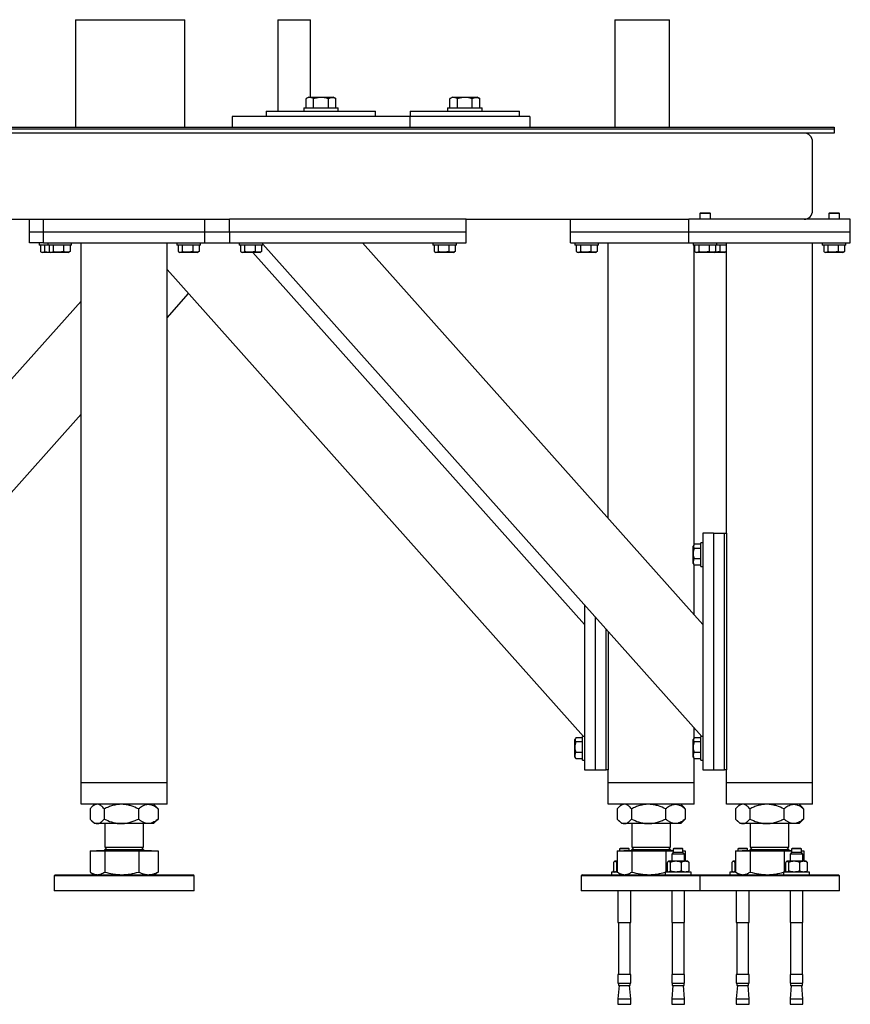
# Model space of a CAD drawing. Header units: millimetres. Extents: x 5 to 589, y 5 to 415.
# Tile 26 of 74: x 108 to 147, y 290 to 336. Entities that reach past the tile are written whole.
import ezdxf

# ---------------------------------------------------------------- set-up
doc = ezdxf.new("R2010")
doc.units = ezdxf.units.MM
doc.layers.add('TRAIT-FORT', color=4, linetype='Continuous', lineweight=25)

msp = doc.modelspace()

# ---------------------------------------------------------------- linework, layer by layer
at = {"layer": 'TRAIT-FORT', "color": 4, "linetype": 'Continuous', "lineweight": 25}
for p, q in [((110.586, 335.737), (110.586, 330.737)), ((110.586, 335.737), (115.666, 335.737)), ((115.666, 330.737), (115.666, 335.737)), ((119.983, 335.737), (119.983, 331.487)), ((119.983, 335.737), (121.507, 335.737)), ((121.507, 332.137), (121.507, 335.737)), ((135.646, 335.737), (135.646, 330.737)), ((135.646, 335.737), (138.186, 335.737)), ((138.186, 330.737), (138.186, 335.737)), ((121.302, 331.637), (121.302, 332.066)), ((121.425, 332.137), (121.305, 332.068)), ((121.425, 332.137), (121.499, 332.137)), ((121.499, 332.137), (122.565, 332.137)), ((121.645, 331.637), (121.645, 332.066)), ((122.337, 331.637), (122.337, 332.066)), ((122.685, 332.068), (122.565, 332.137)), ((122.688, 331.637), (122.688, 332.066)), ((127.989, 331.637), (127.989, 332.066)), ((128.112, 332.137), (127.992, 332.068)), ((128.112, 332.137), (128.187, 332.137)), ((128.187, 332.137), (129.252, 332.137)), ((128.332, 331.637), (128.332, 332.066)), ((129.025, 331.637), (129.025, 332.066)), ((129.372, 332.068), (129.252, 332.137)), ((129.375, 331.637), (129.375, 332.066)), ((119.455, 331.487), (119.455, 331.237)), ((119.455, 331.487), (124.535, 331.487)), ((121.195, 331.637), (121.195, 331.487)), ((121.195, 331.637), (122.795, 331.637)), ((122.795, 331.487), (122.795, 331.637)), ((124.535, 331.237), (124.535, 331.487)), ((126.142, 331.487), (126.142, 331.237)), ((126.142, 331.487), (131.222, 331.487)), ((127.882, 331.637), (127.882, 331.487)), ((127.882, 331.637), (129.482, 331.637)), ((129.482, 331.487), (129.482, 331.637)), ((131.222, 331.237), (131.222, 331.487)), ((126.122, 331.237), (117.868, 331.237)), ((117.868, 331.237), (117.868, 330.737)), ((131.698, 331.237), (126.122, 331.237)), ((126.122, 331.237), (126.122, 330.737)), ((131.698, 331.237), (131.698, 330.737)), ((55.844, 330.737), (145.844, 330.737)), ((55.844, 330.662), (145.844, 330.662)), ((145.844, 330.737), (145.844, 330.662)), ((145.844, 330.662), (145.844, 330.462)), ((145.844, 330.462), (55.844, 330.462)), ((144.844, 326.862), (144.844, 330.062)), ((84.444, 326.462), (117.744, 326.462)), ((108.444, 325.862), (108.444, 326.462)), ((109.094, 325.862), (109.094, 326.462)), ((116.594, 325.862), (116.594, 326.462)), ((128.744, 326.462), (117.744, 326.462)), ((117.744, 325.862), (117.744, 326.462)), ((128.744, 325.862), (128.744, 326.462)), ((128.744, 326.462), (139.094, 326.462)), ((133.594, 325.862), (133.594, 326.462)), ((139.094, 325.862), (139.094, 326.462)), ((146.594, 326.462), (139.094, 326.462)), ((139.629, 326.762), (139.594, 326.727)), ((139.594, 326.727), (139.594, 326.462)), ((140.094, 326.727), (139.594, 326.727)), ((139.629, 326.762), (140.059, 326.762)), ((140.094, 326.727), (140.059, 326.762)), ((140.094, 326.462), (140.094, 326.727)), ((144.494, 326.462), (144.494, 326.465)), ((145.629, 326.762), (145.594, 326.727)), ((145.594, 326.727), (145.594, 326.462)), ((146.094, 326.727), (145.594, 326.727)), ((145.629, 326.762), (146.059, 326.762)), ((146.094, 326.727), (146.059, 326.762)), ((146.094, 326.462), (146.094, 326.727)), ((146.594, 325.862), (146.594, 326.462)), ((109.094, 325.862), (108.444, 325.862)), ((108.444, 325.362), (108.444, 325.862)), ((116.594, 325.862), (109.094, 325.862)), ((109.094, 325.362), (109.094, 325.862)), ((117.744, 325.862), (116.594, 325.862)), ((116.594, 325.362), (116.594, 325.862)), ((128.744, 325.862), (117.744, 325.862)), ((117.744, 325.862), (117.744, 325.362)), ((128.744, 325.362), (128.744, 325.862)), ((139.094, 325.862), (133.594, 325.862)), ((133.594, 325.362), (133.594, 325.862)), ((146.594, 325.862), (139.094, 325.862)), ((139.094, 325.362), (139.094, 325.862)), ((146.594, 325.362), (146.594, 325.862)), ((109.094, 325.362), (108.444, 325.362)), ((108.894, 325.362), (108.894, 325.262)), ((109.294, 325.262), (108.894, 325.262)), ((108.957, 325.262), (108.957, 324.962)), ((109.094, 325.362), (116.594, 325.362)), ((109.148, 325.262), (109.148, 324.962)), ((109.294, 325.362), (109.294, 325.262)), ((110.394, 325.262), (109.294, 325.262)), ((109.357, 325.262), (109.357, 324.962)), ((109.548, 325.262), (109.548, 324.962)), ((110.035, 325.262), (110.035, 324.962)), ((110.331, 325.262), (110.331, 324.962)), ((110.394, 325.262), (110.394, 325.362)), ((110.844, 300.262), (110.844, 325.362)), ((114.844, 300.262), (114.844, 325.362)), ((115.294, 325.362), (115.294, 325.262)), ((116.394, 325.262), (115.294, 325.262)), ((115.357, 325.262), (115.357, 324.962)), ((115.548, 325.262), (115.548, 324.962)), ((116.035, 325.262), (116.035, 324.962)), ((116.331, 325.262), (116.331, 324.962)), ((116.394, 325.262), (116.394, 325.362)), ((116.594, 325.362), (117.744, 325.362)), ((117.744, 325.362), (128.744, 325.362)), ((118.194, 325.362), (118.194, 325.262)), ((119.294, 325.262), (118.194, 325.262)), ((118.257, 325.262), (118.257, 324.962)), ((118.448, 325.262), (118.448, 324.962)), ((118.935, 325.262), (118.935, 324.962)), ((119.231, 325.262), (119.231, 324.962)), ((119.294, 325.262), (119.294, 325.362)), ((139.699, 302.412), (119.294, 325.306)), ((139.744, 307.622), (123.932, 325.362)), ((127.194, 325.362), (127.194, 325.262)), ((128.294, 325.262), (127.194, 325.262)), ((127.257, 325.262), (127.257, 324.962)), ((127.448, 325.262), (127.448, 324.962)), ((127.935, 325.262), (127.935, 324.962)), ((128.231, 325.262), (128.231, 324.962)), ((128.294, 325.262), (128.294, 325.362)), ((133.594, 325.362), (139.094, 325.362)), ((133.794, 325.362), (133.794, 325.262)), ((134.894, 325.262), (133.794, 325.262)), ((133.857, 325.262), (133.857, 324.962)), ((134.048, 325.262), (134.048, 324.962)), ((134.535, 325.262), (134.535, 324.962)), ((134.831, 325.262), (134.831, 324.962)), ((134.894, 325.262), (134.894, 325.362)), ((135.344, 312.559), (135.344, 325.362)), ((139.094, 325.362), (146.594, 325.362)), ((139.294, 325.362), (139.294, 325.262)), ((140.394, 325.262), (139.294, 325.262)), ((139.344, 311.349), (139.344, 325.262)), ((139.357, 325.262), (139.357, 324.962)), ((139.548, 325.262), (139.548, 324.962)), ((140.035, 325.262), (140.035, 324.962)), ((140.331, 325.262), (140.331, 324.962)), ((140.394, 325.262), (140.394, 325.362)), ((140.844, 325.262), (140.394, 325.262)), ((140.535, 325.262), (140.535, 324.962)), ((140.831, 325.262), (140.831, 324.962)), ((140.844, 311.862), (140.844, 325.362)), ((144.844, 300.262), (144.844, 325.362)), ((145.294, 325.362), (145.294, 325.262)), ((146.394, 325.262), (145.294, 325.262)), ((145.357, 325.262), (145.357, 324.962)), ((145.548, 325.262), (145.548, 324.962)), ((146.035, 325.262), (146.035, 324.962)), ((146.331, 325.262), (146.331, 324.962)), ((146.394, 325.262), (146.394, 325.362)), ((108.982, 324.946), (109.04, 324.912)), ((109.44, 324.912), (109.04, 324.912)), ((109.382, 324.946), (109.44, 324.912)), ((110.248, 324.912), (109.44, 324.912)), ((110.248, 324.912), (110.306, 324.946)), ((110.331, 324.962), (110.305, 324.947)), ((115.382, 324.946), (115.44, 324.912)), ((116.248, 324.912), (115.44, 324.912)), ((116.248, 324.912), (116.306, 324.946)), ((116.331, 324.962), (116.305, 324.947)), ((118.282, 324.946), (118.34, 324.912)), ((119.148, 324.912), (118.34, 324.912)), ((134.244, 307.622), (118.834, 324.912)), ((119.148, 324.912), (119.206, 324.946)), ((119.231, 324.962), (119.205, 324.947)), ((127.282, 324.946), (127.34, 324.912)), ((128.148, 324.912), (127.34, 324.912)), ((128.148, 324.912), (128.206, 324.946)), ((128.231, 324.962), (128.205, 324.947)), ((133.882, 324.946), (133.94, 324.912)), ((134.748, 324.912), (133.94, 324.912)), ((134.748, 324.912), (134.806, 324.946)), ((134.831, 324.962), (134.805, 324.947)), ((139.382, 324.946), (139.44, 324.912)), ((140.248, 324.912), (139.44, 324.912)), ((140.248, 324.912), (140.306, 324.946)), ((140.748, 324.912), (140.248, 324.912)), ((140.331, 324.962), (140.305, 324.947)), ((140.748, 324.912), (140.806, 324.946)), ((140.831, 324.962), (140.805, 324.947)), ((145.382, 324.946), (145.44, 324.912)), ((146.248, 324.912), (145.44, 324.912)), ((146.248, 324.912), (146.306, 324.946)), ((146.331, 324.962), (146.305, 324.947)), ((134.199, 302.412), (114.844, 324.128)), ((114.844, 321.884), (115.844, 323.006)), ((97.444, 307.622), (110.844, 322.656)), ((97.489, 302.412), (110.844, 317.396)), ((139.744, 311.862), (139.744, 300.862)), ((140.244, 311.862), (139.744, 311.862)), ((140.244, 311.862), (140.244, 300.862)), ((140.244, 311.862), (140.744, 311.862)), ((140.744, 300.862), (140.744, 311.862)), ((140.744, 311.862), (140.844, 311.862)), ((140.844, 311.862), (140.844, 300.862)), ((139.328, 311.324), (139.294, 311.266)), ((139.644, 311.349), (139.344, 311.349)), ((139.744, 311.412), (139.644, 311.412)), ((139.644, 310.312), (139.644, 311.412)), ((139.294, 310.458), (139.294, 311.266)), ((139.644, 311.158), (139.344, 311.158)), ((139.294, 310.458), (139.328, 310.4)), ((139.344, 310.375), (139.329, 310.401)), ((139.644, 310.671), (139.344, 310.671)), ((139.644, 310.375), (139.344, 310.375)), ((139.344, 308.071), (139.344, 310.375)), ((139.644, 310.312), (139.744, 310.312)), ((134.244, 308.533), (134.244, 300.862)), ((134.744, 307.972), (134.744, 300.862)), ((135.244, 300.862), (135.244, 307.411)), ((135.344, 307.299), (135.344, 300.862)), ((139.344, 302.349), (139.344, 302.811)), ((133.828, 302.324), (133.794, 302.266)), ((133.794, 301.458), (133.794, 302.266)), ((134.144, 302.349), (133.844, 302.349)), ((134.144, 302.158), (133.844, 302.158)), ((134.244, 302.412), (134.144, 302.412)), ((134.144, 301.312), (134.144, 302.412)), ((139.328, 302.324), (139.294, 302.266)), ((139.294, 301.458), (139.294, 302.266)), ((139.644, 302.349), (139.344, 302.349)), ((139.644, 302.158), (139.344, 302.158)), ((139.744, 302.412), (139.644, 302.412)), ((139.644, 301.312), (139.644, 302.412)), ((134.144, 301.671), (133.844, 301.671)), ((139.644, 301.671), (139.344, 301.671)), ((133.794, 301.458), (133.828, 301.4)), ((133.844, 301.375), (133.829, 301.401)), ((134.144, 301.375), (133.844, 301.375)), ((134.144, 301.312), (134.244, 301.312)), ((139.294, 301.458), (139.328, 301.4)), ((139.344, 301.375), (139.329, 301.401)), ((139.644, 301.375), (139.344, 301.375)), ((139.344, 300.262), (139.344, 301.375)), ((139.644, 301.312), (139.744, 301.312)), ((134.244, 300.862), (134.744, 300.862)), ((134.744, 300.862), (135.244, 300.862)), ((135.344, 300.862), (135.244, 300.862)), ((135.344, 300.262), (135.344, 300.862)), ((139.744, 300.862), (140.244, 300.862)), ((140.244, 300.862), (140.744, 300.862)), ((140.844, 300.862), (140.744, 300.862)), ((140.844, 300.262), (140.844, 300.862)), ((111.244, 300.262), (110.844, 300.262)), ((110.844, 299.262), (110.844, 300.262)), ((114.444, 300.262), (111.244, 300.262)), ((114.844, 300.262), (114.444, 300.262)), ((114.844, 299.262), (114.844, 300.262)), ((135.744, 300.262), (135.344, 300.262)), ((135.344, 299.262), (135.344, 300.262)), ((138.944, 300.262), (135.744, 300.262)), ((139.344, 300.262), (138.944, 300.262)), ((139.344, 299.262), (139.344, 300.262)), ((141.244, 300.262), (140.844, 300.262)), ((140.844, 299.262), (140.844, 300.262)), ((144.444, 300.262), (141.244, 300.262)), ((144.844, 300.262), (144.444, 300.262)), ((144.844, 299.262), (144.844, 300.262)), ((111.244, 299.262), (110.844, 299.262)), ((114.444, 299.262), (111.244, 299.262)), ((111.263, 299.049), (111.263, 298.575)), ((111.469, 299.262), (111.331, 299.124)), ((111.926, 299.049), (111.926, 298.575)), ((113.507, 299.049), (113.507, 298.575)), ((114.357, 299.124), (114.219, 299.262)), ((114.425, 299.049), (114.357, 299.124)), ((114.425, 299.049), (114.425, 298.575)), ((114.844, 299.262), (114.444, 299.262)), ((135.744, 299.262), (135.344, 299.262)), ((138.944, 299.262), (135.744, 299.262)), ((135.763, 299.049), (135.763, 298.575)), ((135.969, 299.262), (135.831, 299.124)), ((136.426, 299.049), (136.426, 298.575)), ((138.007, 299.049), (138.007, 298.575)), ((138.857, 299.124), (138.719, 299.262)), ((138.925, 299.049), (138.857, 299.124)), ((138.925, 299.049), (138.925, 298.575)), ((139.344, 299.262), (138.944, 299.262)), ((141.244, 299.262), (140.844, 299.262)), ((144.444, 299.262), (141.244, 299.262)), ((141.263, 299.049), (141.263, 298.575)), ((141.469, 299.262), (141.331, 299.124)), ((141.926, 299.049), (141.926, 298.575)), ((143.507, 299.049), (143.507, 298.575)), ((144.357, 299.124), (144.219, 299.262)), ((144.425, 299.049), (144.357, 299.124)), ((144.425, 299.049), (144.425, 298.575)), ((144.844, 299.262), (144.444, 299.262)), ((111.331, 298.5), (111.469, 298.362)), ((114.219, 298.362), (114.357, 298.5)), ((114.357, 298.5), (114.425, 298.575)), ((135.831, 298.5), (135.969, 298.362)), ((138.719, 298.362), (138.857, 298.5)), ((138.857, 298.5), (138.925, 298.575)), ((141.331, 298.5), (141.469, 298.362)), ((144.219, 298.362), (144.357, 298.5)), ((144.357, 298.5), (144.425, 298.575)), ((111.595, 298.362), (111.469, 298.362)), ((112.716, 298.362), (111.595, 298.362)), ((111.944, 298.362), (111.944, 297.27)), ((113.966, 298.362), (112.716, 298.362)), ((113.744, 297.27), (113.744, 298.362)), ((114.219, 298.362), (113.966, 298.362)), ((136.095, 298.362), (135.969, 298.362)), ((137.216, 298.362), (136.095, 298.362)), ((136.444, 298.362), (136.444, 297.27)), ((138.466, 298.362), (137.216, 298.362)), ((138.244, 297.27), (138.244, 298.362)), ((138.719, 298.362), (138.466, 298.362)), ((141.595, 298.362), (141.469, 298.362)), ((142.716, 298.362), (141.595, 298.362)), ((141.944, 298.362), (141.944, 297.27)), ((143.966, 298.362), (142.716, 298.362)), ((143.744, 297.27), (143.744, 298.362)), ((144.219, 298.362), (143.966, 298.362)), ((111.262, 297.102), (111.262, 296.11)), ((111.262, 297.102), (111.942, 297.102)), ((111.566, 297.112), (111.566, 297.102)), ((111.566, 297.112), (114.122, 297.112)), ((111.942, 297.102), (111.942, 296.11)), ((111.942, 297.102), (113.524, 297.102)), ((112.052, 297.27), (111.944, 297.162)), ((111.944, 297.27), (113.744, 297.27)), ((111.944, 297.162), (112.333, 297.162)), ((112.333, 297.162), (113.744, 297.162)), ((113.524, 297.102), (113.524, 296.11)), ((113.524, 297.102), (114.427, 297.102)), ((113.744, 297.162), (113.636, 297.27)), ((114.122, 297.102), (114.122, 297.112)), ((114.427, 297.102), (114.427, 296.11)), ((135.762, 297.102), (135.762, 296.11)), ((135.762, 297.102), (136.442, 297.102)), ((135.894, 297.212), (135.869, 297.187)), ((135.869, 297.187), (135.869, 297.102)), ((136.319, 297.187), (135.869, 297.187)), ((136.294, 297.212), (135.894, 297.212)), ((136.066, 297.112), (136.066, 297.102)), ((136.066, 297.112), (138.369, 297.112)), ((136.319, 297.187), (136.294, 297.212)), ((136.319, 297.112), (136.319, 297.187)), ((136.442, 297.102), (136.442, 296.11)), ((136.442, 297.102), (138.024, 297.102)), ((136.552, 297.27), (136.444, 297.162)), ((136.444, 297.27), (138.244, 297.27)), ((136.444, 297.162), (136.833, 297.162)), ((136.833, 297.162), (138.244, 297.162)), ((138.024, 297.102), (138.024, 296.112)), ((138.024, 297.102), (138.369, 297.102)), ((138.244, 297.162), (138.136, 297.27)), ((138.394, 297.212), (138.369, 297.187)), ((138.369, 297.187), (138.369, 297.012)), ((138.537, 297.187), (138.369, 297.187)), ((138.543, 297.212), (138.394, 297.212)), ((138.819, 297.187), (138.537, 297.187)), ((138.794, 297.212), (138.543, 297.212)), ((138.819, 297.187), (138.794, 297.212)), ((138.819, 297.012), (138.819, 297.187)), ((138.819, 297.102), (138.927, 297.102)), ((138.927, 297.102), (138.927, 296.612)), ((141.262, 297.102), (141.262, 296.11)), ((141.262, 297.102), (141.942, 297.102)), ((141.394, 297.212), (141.369, 297.187)), ((141.369, 297.187), (141.369, 297.102)), ((141.819, 297.187), (141.369, 297.187)), ((141.794, 297.212), (141.394, 297.212)), ((141.566, 297.112), (141.566, 297.102)), ((141.566, 297.112), (143.869, 297.112)), ((141.819, 297.187), (141.794, 297.212)), ((141.819, 297.112), (141.819, 297.187)), ((141.942, 297.102), (141.942, 296.11)), ((141.942, 297.102), (143.524, 297.102)), ((142.052, 297.27), (141.944, 297.162)), ((141.944, 297.27), (143.744, 297.27)), ((141.944, 297.162), (142.333, 297.162)), ((142.333, 297.162), (143.744, 297.162)), ((143.524, 297.102), (143.524, 296.112)), ((143.524, 297.102), (143.869, 297.102)), ((143.744, 297.162), (143.636, 297.27)), ((143.894, 297.212), (143.869, 297.187)), ((143.869, 297.187), (143.869, 297.012)), ((144.037, 297.187), (143.869, 297.187)), ((144.043, 297.212), (143.894, 297.212)), ((144.319, 297.187), (144.037, 297.187)), ((144.294, 297.212), (144.043, 297.212)), ((144.319, 297.187), (144.294, 297.212)), ((144.319, 297.012), (144.319, 297.187)), ((144.319, 297.102), (144.427, 297.102)), ((144.427, 297.102), (144.427, 296.612)), ((138.369, 297.012), (138.294, 296.937)), ((138.294, 296.937), (138.294, 296.612)), ((138.518, 296.937), (138.294, 296.937)), ((138.537, 297.012), (138.369, 297.012)), ((138.894, 296.937), (138.518, 296.937)), ((138.819, 297.012), (138.537, 297.012)), ((138.894, 296.937), (138.819, 297.012)), ((138.894, 296.612), (138.894, 296.937)), ((143.869, 297.012), (143.794, 296.937)), ((143.794, 296.937), (143.794, 296.612)), ((144.018, 296.937), (143.794, 296.937)), ((144.037, 297.012), (143.869, 297.012)), ((144.394, 296.937), (144.018, 296.937)), ((144.319, 297.012), (144.037, 297.012)), ((144.394, 296.937), (144.319, 297.012)), ((144.394, 296.612), (144.394, 296.937)), ((135.591, 296.562), (135.591, 296.162)), ((135.644, 296.612), (135.627, 296.6)), ((135.66, 296.612), (135.644, 296.612)), ((135.762, 296.612), (135.66, 296.612)), ((135.762, 296.573), (135.729, 296.562)), ((135.729, 296.562), (135.729, 296.162)), ((138.091, 296.162), (138.091, 296.562)), ((138.144, 296.612), (138.127, 296.6)), ((138.16, 296.612), (138.144, 296.612)), ((138.48, 296.612), (138.16, 296.612)), ((138.229, 296.562), (138.229, 296.162)), ((138.914, 296.612), (138.48, 296.612)), ((138.732, 296.562), (138.732, 296.162)), ((139.044, 296.612), (138.914, 296.612)), ((139.061, 296.6), (139.044, 296.612)), ((139.097, 296.562), (139.097, 296.162)), ((141.091, 296.562), (141.091, 296.162)), ((141.144, 296.612), (141.127, 296.6)), ((141.16, 296.612), (141.144, 296.612)), ((141.262, 296.612), (141.16, 296.612)), ((141.262, 296.573), (141.229, 296.562)), ((141.229, 296.562), (141.229, 296.162)), ((143.591, 296.162), (143.591, 296.562)), ((143.644, 296.612), (143.627, 296.6)), ((143.66, 296.612), (143.644, 296.612)), ((143.98, 296.612), (143.66, 296.612)), ((143.729, 296.562), (143.729, 296.162)), ((144.414, 296.612), (143.98, 296.612)), ((144.232, 296.562), (144.232, 296.162)), ((144.544, 296.612), (144.414, 296.612)), ((144.561, 296.6), (144.544, 296.612)), ((144.597, 296.562), (144.597, 296.162)), ((109.644, 295.987), (109.594, 295.937)), ((109.594, 295.937), (109.594, 295.237)), ((112.844, 295.937), (109.594, 295.937)), ((109.644, 295.987), (112.844, 295.987)), ((111.32, 296.073), (111.469, 295.987)), ((112.844, 295.987), (116.044, 295.987)), ((116.094, 295.937), (112.844, 295.937)), ((114.219, 295.987), (114.368, 296.073)), ((114.427, 296.11), (114.366, 296.077)), ((116.094, 295.937), (116.044, 295.987)), ((116.094, 295.237), (116.094, 295.937)), ((134.144, 295.987), (134.094, 295.937)), ((134.094, 295.937), (134.094, 295.237)), ((137.344, 295.937), (134.094, 295.937)), ((134.144, 295.987), (137.344, 295.987)), ((135.494, 296.112), (135.494, 295.987)), ((135.756, 296.112), (135.494, 296.112)), ((135.627, 296.124), (135.644, 296.112)), ((135.762, 296.151), (135.729, 296.162)), ((135.82, 296.073), (135.969, 295.987)), ((137.344, 295.987), (139.644, 295.987)), ((139.594, 295.937), (137.344, 295.937)), ((137.994, 296.112), (137.994, 295.987)), ((139.194, 296.112), (137.994, 296.112)), ((138.127, 296.124), (138.144, 296.112)), ((139.044, 296.112), (139.061, 296.124)), ((139.194, 295.987), (139.194, 296.112)), ((139.644, 295.987), (139.594, 295.937)), ((139.594, 295.937), (139.594, 295.237)), ((142.844, 295.937), (139.594, 295.937)), ((139.644, 295.987), (142.844, 295.987)), ((140.994, 296.112), (140.994, 295.987)), ((141.256, 296.112), (140.994, 296.112)), ((141.127, 296.124), (141.144, 296.112)), ((141.262, 296.151), (141.229, 296.162)), ((141.32, 296.073), (141.469, 295.987)), ((142.844, 295.987), (146.044, 295.987)), ((146.094, 295.937), (142.844, 295.937)), ((143.494, 296.112), (143.494, 295.987)), ((144.694, 296.112), (143.494, 296.112)), ((143.627, 296.124), (143.644, 296.112)), ((144.544, 296.112), (144.561, 296.124)), ((144.694, 295.987), (144.694, 296.112)), ((146.094, 295.937), (146.044, 295.987)), ((146.094, 295.237), (146.094, 295.937)), ((116.094, 295.237), (109.594, 295.237)), ((139.594, 295.237), (134.094, 295.237)), ((135.794, 295.237), (135.794, 293.762)), ((136.394, 293.762), (136.394, 295.237)), ((138.294, 295.237), (138.294, 293.762)), ((138.894, 293.762), (138.894, 295.237)), ((146.094, 295.237), (139.594, 295.237)), ((141.294, 295.237), (141.294, 293.762)), ((141.894, 293.762), (141.894, 295.237)), ((143.794, 295.237), (143.794, 293.762)), ((144.394, 293.762), (144.394, 295.237)), ((135.794, 293.762), (136.394, 293.762)), ((135.819, 293.762), (135.819, 291.352)), ((136.369, 291.352), (136.369, 293.762)), ((138.294, 293.762), (138.518, 293.762)), ((138.319, 293.762), (138.319, 291.352)), ((138.518, 293.762), (138.894, 293.762)), ((138.869, 291.352), (138.869, 293.762)), ((141.294, 293.762), (141.894, 293.762)), ((141.319, 293.762), (141.319, 291.352)), ((141.869, 291.352), (141.869, 293.762)), ((143.794, 293.762), (144.018, 293.762)), ((143.819, 293.762), (143.819, 291.352)), ((144.018, 293.762), (144.394, 293.762)), ((144.369, 291.352), (144.369, 293.762)), ((135.794, 291.352), (135.794, 290.947)), ((136.394, 291.352), (135.794, 291.352)), ((136.394, 290.947), (136.394, 291.352)), ((138.294, 291.352), (138.294, 290.947)), ((138.518, 291.352), (138.294, 291.352)), ((138.894, 291.352), (138.518, 291.352)), ((138.894, 290.947), (138.894, 291.352)), ((141.294, 291.352), (141.294, 290.947)), ((141.894, 291.352), (141.294, 291.352)), ((141.894, 290.947), (141.894, 291.352)), ((143.794, 291.352), (143.794, 290.947)), ((144.018, 291.352), (143.794, 291.352)), ((144.394, 291.352), (144.018, 291.352)), ((144.394, 290.947), (144.394, 291.352)), ((135.794, 290.947), (136.394, 290.947)), ((135.848, 290.837), (135.794, 290.219)), ((135.819, 290.947), (135.819, 290.837)), ((135.819, 290.837), (136.369, 290.837)), ((136.394, 290.219), (136.34, 290.837)), ((136.369, 290.837), (136.369, 290.947)), ((138.294, 290.947), (138.518, 290.947)), ((138.348, 290.837), (138.294, 290.219)), ((138.319, 290.947), (138.319, 290.837)), ((138.319, 290.837), (138.525, 290.837)), ((138.518, 290.947), (138.894, 290.947)), ((138.525, 290.837), (138.869, 290.837)), ((138.894, 290.219), (138.84, 290.837)), ((138.869, 290.837), (138.869, 290.947)), ((141.294, 290.947), (141.894, 290.947)), ((141.348, 290.837), (141.294, 290.219)), ((141.319, 290.947), (141.319, 290.837)), ((141.319, 290.837), (141.869, 290.837)), ((141.894, 290.219), (141.84, 290.837)), ((141.869, 290.837), (141.869, 290.947)), ((143.794, 290.947), (144.018, 290.947)), ((143.848, 290.837), (143.794, 290.219)), ((143.819, 290.947), (143.819, 290.837)), ((143.819, 290.837), (144.025, 290.837)), ((144.018, 290.947), (144.394, 290.947)), ((144.025, 290.837), (144.369, 290.837)), ((144.394, 290.219), (144.34, 290.837)), ((144.369, 290.837), (144.369, 290.947)), ((135.794, 290.219), (135.794, 289.962)), ((135.794, 290.219), (136.394, 290.219)), ((136.394, 289.962), (136.394, 290.219)), ((138.294, 290.219), (138.294, 289.962)), ((138.294, 290.219), (138.518, 290.219)), ((138.518, 290.219), (138.894, 290.219)), ((138.894, 289.962), (138.894, 290.219)), ((141.294, 290.219), (141.294, 289.962)), ((141.294, 290.219), (141.894, 290.219)), ((141.894, 289.962), (141.894, 290.219)), ((143.794, 290.219), (143.794, 289.962)), ((143.794, 290.219), (144.018, 290.219)), ((144.018, 290.219), (144.394, 290.219)), ((144.394, 289.962), (144.394, 290.219)), ((135.794, 289.962), (136.394, 289.962)), ((138.294, 289.962), (138.518, 289.962)), ((138.518, 289.962), (138.894, 289.962)), ((141.294, 289.962), (141.894, 289.962)), ((143.794, 289.962), (144.018, 289.962)), ((144.018, 289.962), (144.394, 289.962))]:
    msp.add_line(p, q, dxfattribs=at)
for centre, radius, start, end in [((144.444, 330.062), 0.4, 0, 90), ((144.444, 326.862), 0.4, 270, 0), ((111.894, 297.162), 0.05, 270, 0), ((113.794, 297.162), 0.05, 180, 270), ((136.394, 297.162), 0.05, 270, 360), ((138.294, 297.162), 0.05, 180, 270), ((141.894, 297.162), 0.05, 270, 360), ((143.794, 297.162), 0.05, 180, 270)]:
    msp.add_arc(centre, radius, start, end, dxfattribs=at)
for points, knots in [([(121.645, 332.066), (121.623, 332.078), (121.58, 332.101), (121.506, 332.121), (121.424, 332.12), (121.354, 332.095), (121.314, 332.073), (121.302, 332.066)], [0, 0, 0, 0, 0.1921844, 0.3862289, 0.6382428, 0.8970666, 1, 1, 1, 1]), ([(122.337, 332.066), (122.277, 332.082), (122.156, 332.113), (121.976, 332.124), (121.803, 332.108), (121.698, 332.08), (121.645, 332.066)], [0, 0, 0, 0, 0.264607, 0.534953, 0.765346, 1, 1, 1, 1]), ([(122.337, 332.066), (122.368, 332.082), (122.429, 332.113), (122.52, 332.124), (122.607, 332.108), (122.661, 332.08), (122.688, 332.066)], [0, 0, 0, 0, 0.2646075, 0.534953, 0.7653458, 1, 1, 1, 1]), ([(128.332, 332.066), (128.31, 332.078), (128.267, 332.101), (128.194, 332.121), (128.112, 332.12), (128.041, 332.095), (128.001, 332.073), (127.989, 332.066)], [0, 0, 0, 0, 0.1921844, 0.3862289, 0.6382428, 0.8970666, 1, 1, 1, 1]), ([(129.025, 332.066), (128.965, 332.082), (128.843, 332.113), (128.663, 332.124), (128.491, 332.108), (128.385, 332.08), (128.332, 332.066)], [0, 0, 0, 0, 0.264607, 0.534953, 0.765346, 1, 1, 1, 1]), ([(129.025, 332.066), (129.055, 332.082), (129.117, 332.113), (129.208, 332.124), (129.295, 332.108), (129.348, 332.08), (129.375, 332.066)], [0, 0, 0, 0, 0.2646075, 0.534953, 0.7653458, 1, 1, 1, 1]), ([(108.957, 324.962), (108.974, 324.951), (109.007, 324.929), (109.057, 324.921), (109.104, 324.933), (109.133, 324.952), (109.148, 324.962)], [0, 0, 0, 0, 0.264605, 0.534948, 0.765343, 1, 1, 1, 1]), ([(109.148, 324.962), (109.21, 324.946), (109.298, 324.923), (109.388, 324.926), (109.414, 324.927)], [0, 0, 0, 0, 0.706644, 1, 1, 1, 1]), ([(109.357, 324.962), (109.374, 324.951), (109.407, 324.929), (109.457, 324.921), (109.504, 324.933), (109.533, 324.952), (109.548, 324.962)], [0, 0, 0, 0, 0.264605, 0.534948, 0.765343, 1, 1, 1, 1]), ([(110.035, 324.962), (109.973, 324.947), (109.871, 324.922), (109.722, 324.924), (109.622, 324.942), (109.564, 324.958), (109.548, 324.962)], [0, 0, 0, 0, 0.385549, 0.637642, 0.896546, 1, 1, 1, 1]), ([(110.331, 324.962), (110.305, 324.951), (110.253, 324.929), (110.176, 324.921), (110.103, 324.933), (110.058, 324.952), (110.035, 324.962)], [0, 0, 0, 0, 0.264605, 0.534948, 0.765343, 1, 1, 1, 1]), ([(115.357, 324.962), (115.374, 324.951), (115.407, 324.929), (115.457, 324.921), (115.504, 324.933), (115.533, 324.952), (115.548, 324.962)], [0, 0, 0, 0, 0.264605, 0.534948, 0.765343, 1, 1, 1, 1]), ([(116.035, 324.962), (115.973, 324.947), (115.871, 324.922), (115.722, 324.924), (115.622, 324.942), (115.564, 324.958), (115.548, 324.962)], [0, 0, 0, 0, 0.385549, 0.637642, 0.896546, 1, 1, 1, 1]), ([(116.331, 324.962), (116.305, 324.951), (116.253, 324.929), (116.176, 324.921), (116.103, 324.933), (116.058, 324.952), (116.035, 324.962)], [0, 0, 0, 0, 0.264605, 0.534948, 0.765343, 1, 1, 1, 1]), ([(118.257, 324.962), (118.274, 324.951), (118.307, 324.929), (118.357, 324.921), (118.404, 324.933), (118.433, 324.952), (118.448, 324.962)], [0, 0, 0, 0, 0.264605, 0.534948, 0.765343, 1, 1, 1, 1]), ([(118.935, 324.962), (118.873, 324.947), (118.771, 324.922), (118.622, 324.924), (118.522, 324.942), (118.464, 324.958), (118.448, 324.962)], [0, 0, 0, 0, 0.385549, 0.637642, 0.896546, 1, 1, 1, 1]), ([(119.231, 324.962), (119.205, 324.951), (119.153, 324.929), (119.076, 324.921), (119.003, 324.933), (118.958, 324.952), (118.935, 324.962)], [0, 0, 0, 0, 0.264605, 0.534948, 0.765343, 1, 1, 1, 1]), ([(127.257, 324.962), (127.274, 324.951), (127.307, 324.929), (127.357, 324.921), (127.404, 324.933), (127.433, 324.952), (127.448, 324.962)], [0, 0, 0, 0, 0.264605, 0.534948, 0.765343, 1, 1, 1, 1]), ([(127.935, 324.962), (127.873, 324.947), (127.771, 324.922), (127.622, 324.924), (127.522, 324.942), (127.464, 324.958), (127.448, 324.962)], [0, 0, 0, 0, 0.385549, 0.637642, 0.896546, 1, 1, 1, 1]), ([(128.231, 324.962), (128.205, 324.951), (128.153, 324.929), (128.076, 324.921), (128.003, 324.933), (127.958, 324.952), (127.935, 324.962)], [0, 0, 0, 0, 0.264605, 0.534948, 0.765343, 1, 1, 1, 1]), ([(133.857, 324.962), (133.874, 324.951), (133.907, 324.929), (133.957, 324.921), (134.004, 324.933), (134.033, 324.952), (134.048, 324.962)], [0, 0, 0, 0, 0.264605, 0.534948, 0.765343, 1, 1, 1, 1]), ([(134.535, 324.962), (134.473, 324.947), (134.371, 324.922), (134.222, 324.924), (134.122, 324.942), (134.064, 324.958), (134.048, 324.962)], [0, 0, 0, 0, 0.385549, 0.637642, 0.896546, 1, 1, 1, 1]), ([(134.831, 324.962), (134.805, 324.951), (134.753, 324.929), (134.676, 324.921), (134.603, 324.933), (134.558, 324.952), (134.535, 324.962)], [0, 0, 0, 0, 0.264605, 0.534948, 0.765343, 1, 1, 1, 1]), ([(139.357, 324.962), (139.374, 324.951), (139.407, 324.929), (139.457, 324.921), (139.504, 324.933), (139.533, 324.952), (139.548, 324.962)], [0, 0, 0, 0, 0.264605, 0.534948, 0.765343, 1, 1, 1, 1]), ([(140.035, 324.962), (139.973, 324.947), (139.871, 324.922), (139.722, 324.924), (139.622, 324.942), (139.564, 324.958), (139.548, 324.962)], [0, 0, 0, 0, 0.385549, 0.637642, 0.896546, 1, 1, 1, 1]), ([(140.331, 324.962), (140.305, 324.951), (140.253, 324.929), (140.176, 324.921), (140.103, 324.933), (140.058, 324.952), (140.035, 324.962)], [0, 0, 0, 0, 0.264605, 0.534948, 0.765343, 1, 1, 1, 1]), ([(140.535, 324.962), (140.473, 324.946), (140.387, 324.923), (140.299, 324.926), (140.274, 324.927)], [0, 0, 0, 0, 0.71974, 1, 1, 1, 1]), ([(140.831, 324.962), (140.805, 324.951), (140.753, 324.929), (140.676, 324.921), (140.603, 324.933), (140.558, 324.952), (140.535, 324.962)], [0, 0, 0, 0, 0.264605, 0.534948, 0.765343, 1, 1, 1, 1]), ([(145.357, 324.962), (145.374, 324.951), (145.407, 324.929), (145.457, 324.921), (145.504, 324.933), (145.533, 324.952), (145.548, 324.962)], [0, 0, 0, 0, 0.264605, 0.534948, 0.765343, 1, 1, 1, 1]), ([(146.035, 324.962), (145.973, 324.947), (145.871, 324.922), (145.722, 324.924), (145.622, 324.942), (145.564, 324.958), (145.548, 324.962)], [0, 0, 0, 0, 0.385549, 0.637642, 0.896546, 1, 1, 1, 1]), ([(146.331, 324.962), (146.305, 324.951), (146.253, 324.929), (146.176, 324.921), (146.103, 324.933), (146.058, 324.952), (146.035, 324.962)], [0, 0, 0, 0, 0.264605, 0.534948, 0.765343, 1, 1, 1, 1]), ([(139.344, 311.349), (139.333, 311.332), (139.311, 311.299), (139.303, 311.249), (139.315, 311.202), (139.334, 311.173), (139.344, 311.158)], [0, 0, 0, 0, 0.264605, 0.534948, 0.765343, 1, 1, 1, 1]), ([(139.344, 310.671), (139.329, 310.733), (139.304, 310.835), (139.306, 310.984), (139.324, 311.084), (139.34, 311.142), (139.344, 311.158)], [0, 0, 0, 0, 0.385549, 0.637642, 0.896546, 1, 1, 1, 1]), ([(139.344, 310.375), (139.333, 310.401), (139.311, 310.453), (139.303, 310.53), (139.315, 310.603), (139.334, 310.648), (139.344, 310.671)], [0, 0, 0, 0, 0.264605, 0.534948, 0.765343, 1, 1, 1, 1]), ([(133.844, 302.349), (133.833, 302.332), (133.811, 302.299), (133.803, 302.249), (133.815, 302.202), (133.834, 302.173), (133.844, 302.158)], [0, 0, 0, 0, 0.264605, 0.534948, 0.765343, 1, 1, 1, 1]), ([(133.844, 301.671), (133.829, 301.733), (133.804, 301.835), (133.806, 301.984), (133.824, 302.084), (133.84, 302.142), (133.844, 302.158)], [0, 0, 0, 0, 0.385549, 0.637642, 0.896546, 1, 1, 1, 1]), ([(139.344, 302.349), (139.333, 302.332), (139.311, 302.299), (139.303, 302.249), (139.315, 302.202), (139.334, 302.173), (139.344, 302.158)], [0, 0, 0, 0, 0.264605, 0.534948, 0.765343, 1, 1, 1, 1]), ([(139.344, 301.671), (139.329, 301.733), (139.304, 301.835), (139.306, 301.984), (139.324, 302.084), (139.34, 302.142), (139.344, 302.158)], [0, 0, 0, 0, 0.385549, 0.637642, 0.896546, 1, 1, 1, 1]), ([(133.844, 301.375), (133.833, 301.401), (133.811, 301.453), (133.803, 301.53), (133.815, 301.603), (133.834, 301.648), (133.844, 301.671)], [0, 0, 0, 0, 0.264605, 0.534948, 0.765343, 1, 1, 1, 1]), ([(139.344, 301.375), (139.333, 301.401), (139.311, 301.453), (139.303, 301.53), (139.315, 301.603), (139.334, 301.648), (139.344, 301.671)], [0, 0, 0, 0, 0.264605, 0.534948, 0.765343, 1, 1, 1, 1]), ([(111.595, 299.262), (111.559, 299.257), (111.486, 299.247), (111.374, 299.172), (111.302, 299.092), (111.263, 299.049)], [0, 0, 0, 0, 0.309449, 0.628417, 1, 1, 1, 1]), ([(111.926, 299.049), (111.903, 299.075), (111.844, 299.144), (111.74, 299.228), (111.65, 299.261), (111.601, 299.262), (111.595, 299.262)], [0, 0, 0, 0, 0.217408, 0.574855, 0.943175, 1, 1, 1, 1]), ([(112.716, 299.262), (112.648, 299.259), (112.509, 299.253), (112.307, 299.205), (112.111, 299.138), (111.988, 299.079), (111.926, 299.049)], [0, 0, 0, 0, 0.249578, 0.504364, 0.751047, 1, 1, 1, 1]), ([(113.507, 299.049), (113.399, 299.099), (113.234, 299.175), (112.999, 299.236), (112.844, 299.259), (112.75, 299.261), (112.716, 299.262)], [0, 0, 0, 0, 0.432051, 0.655927, 0.879652, 1, 1, 1, 1]), ([(113.507, 299.049), (113.57, 299.099), (113.665, 299.175), (113.801, 299.236), (113.891, 299.259), (113.947, 299.261), (113.966, 299.262)], [0, 0, 0, 0, 0.432046, 0.65435, 0.879654, 1, 1, 1, 1]), ([(113.966, 299.262), (114.006, 299.259), (114.086, 299.253), (114.204, 299.205), (114.317, 299.138), (114.389, 299.079), (114.425, 299.049)], [0, 0, 0, 0, 0.249578, 0.504364, 0.751047, 1, 1, 1, 1]), ([(136.095, 299.262), (136.059, 299.257), (135.986, 299.247), (135.874, 299.172), (135.802, 299.092), (135.763, 299.049)], [0, 0, 0, 0, 0.309449, 0.628417, 1, 1, 1, 1]), ([(136.426, 299.049), (136.403, 299.075), (136.344, 299.144), (136.24, 299.228), (136.15, 299.261), (136.101, 299.262), (136.095, 299.262)], [0, 0, 0, 0, 0.217408, 0.574855, 0.943175, 1, 1, 1, 1]), ([(137.216, 299.262), (137.148, 299.259), (137.009, 299.253), (136.807, 299.205), (136.611, 299.138), (136.488, 299.079), (136.426, 299.049)], [0, 0, 0, 0, 0.249578, 0.504364, 0.751047, 1, 1, 1, 1]), ([(138.007, 299.049), (137.899, 299.099), (137.734, 299.175), (137.499, 299.236), (137.344, 299.259), (137.25, 299.261), (137.216, 299.262)], [0, 0, 0, 0, 0.432051, 0.655927, 0.879652, 1, 1, 1, 1]), ([(138.007, 299.049), (138.07, 299.099), (138.165, 299.175), (138.301, 299.236), (138.391, 299.259), (138.447, 299.261), (138.466, 299.262)], [0, 0, 0, 0, 0.432046, 0.65435, 0.879654, 1, 1, 1, 1]), ([(138.466, 299.262), (138.506, 299.259), (138.586, 299.253), (138.704, 299.205), (138.817, 299.138), (138.889, 299.079), (138.925, 299.049)], [0, 0, 0, 0, 0.249578, 0.504364, 0.751047, 1, 1, 1, 1]), ([(141.595, 299.262), (141.559, 299.257), (141.486, 299.247), (141.374, 299.172), (141.302, 299.092), (141.263, 299.049)], [0, 0, 0, 0, 0.309449, 0.628417, 1, 1, 1, 1]), ([(141.926, 299.049), (141.903, 299.075), (141.844, 299.144), (141.74, 299.228), (141.65, 299.261), (141.601, 299.262), (141.595, 299.262)], [0, 0, 0, 0, 0.217408, 0.574855, 0.943175, 1, 1, 1, 1]), ([(142.716, 299.262), (142.648, 299.259), (142.509, 299.253), (142.307, 299.205), (142.111, 299.138), (141.988, 299.079), (141.926, 299.049)], [0, 0, 0, 0, 0.249578, 0.504364, 0.751047, 1, 1, 1, 1]), ([(143.507, 299.049), (143.399, 299.099), (143.234, 299.175), (142.999, 299.236), (142.844, 299.259), (142.75, 299.261), (142.716, 299.262)], [0, 0, 0, 0, 0.432051, 0.655927, 0.879652, 1, 1, 1, 1]), ([(143.507, 299.049), (143.57, 299.099), (143.665, 299.175), (143.801, 299.236), (143.891, 299.259), (143.947, 299.261), (143.966, 299.262)], [0, 0, 0, 0, 0.432046, 0.65435, 0.879654, 1, 1, 1, 1]), ([(143.966, 299.262), (144.006, 299.259), (144.086, 299.253), (144.204, 299.205), (144.317, 299.138), (144.389, 299.079), (144.425, 299.049)], [0, 0, 0, 0, 0.249578, 0.504364, 0.751047, 1, 1, 1, 1]), ([(111.263, 298.575), (111.302, 298.532), (111.374, 298.453), (111.485, 298.377), (111.558, 298.367), (111.595, 298.362)], [0, 0, 0, 0, 0.371586, 0.681601, 1, 1, 1, 1]), ([(111.595, 298.362), (111.601, 298.362), (111.649, 298.363), (111.739, 298.396), (111.842, 298.479), (111.903, 298.549), (111.926, 298.575)], [0, 0, 0, 0, 0.056824, 0.413183, 0.782596, 1, 1, 1, 1]), ([(111.926, 298.575), (112.034, 298.525), (112.198, 298.449), (112.433, 298.388), (112.588, 298.365), (112.683, 298.363), (112.716, 298.362)], [0, 0, 0, 0, 0.432046, 0.65435, 0.879654, 1, 1, 1, 1]), ([(112.716, 298.362), (112.785, 298.365), (112.924, 298.371), (113.126, 298.419), (113.322, 298.486), (113.445, 298.545), (113.507, 298.575)], [0, 0, 0, 0, 0.249578, 0.504364, 0.751047, 1, 1, 1, 1]), ([(113.966, 298.362), (113.926, 298.365), (113.845, 298.371), (113.728, 298.419), (113.614, 298.486), (113.543, 298.545), (113.507, 298.575)], [0, 0, 0, 0, 0.249578, 0.504364, 0.751047, 1, 1, 1, 1]), ([(114.425, 298.575), (114.362, 298.525), (114.267, 298.449), (114.13, 298.388), (114.04, 298.365), (113.985, 298.363), (113.966, 298.362)], [0, 0, 0, 0, 0.432046, 0.65435, 0.879654, 1, 1, 1, 1]), ([(135.763, 298.575), (135.802, 298.532), (135.874, 298.453), (135.985, 298.377), (136.058, 298.367), (136.095, 298.362)], [0, 0, 0, 0, 0.371586, 0.681601, 1, 1, 1, 1]), ([(136.095, 298.362), (136.101, 298.362), (136.149, 298.363), (136.239, 298.396), (136.342, 298.479), (136.403, 298.549), (136.426, 298.575)], [0, 0, 0, 0, 0.056824, 0.413183, 0.782596, 1, 1, 1, 1]), ([(136.426, 298.575), (136.534, 298.525), (136.698, 298.449), (136.933, 298.388), (137.088, 298.365), (137.183, 298.363), (137.216, 298.362)], [0, 0, 0, 0, 0.432046, 0.65435, 0.879654, 1, 1, 1, 1]), ([(137.216, 298.362), (137.285, 298.365), (137.424, 298.371), (137.626, 298.419), (137.822, 298.486), (137.945, 298.545), (138.007, 298.575)], [0, 0, 0, 0, 0.249578, 0.504364, 0.751047, 1, 1, 1, 1]), ([(138.466, 298.362), (138.426, 298.365), (138.345, 298.371), (138.228, 298.419), (138.114, 298.486), (138.043, 298.545), (138.007, 298.575)], [0, 0, 0, 0, 0.249578, 0.504364, 0.751047, 1, 1, 1, 1]), ([(138.925, 298.575), (138.862, 298.525), (138.767, 298.449), (138.63, 298.388), (138.54, 298.365), (138.485, 298.363), (138.466, 298.362)], [0, 0, 0, 0, 0.432046, 0.65435, 0.879654, 1, 1, 1, 1]), ([(141.263, 298.575), (141.302, 298.532), (141.374, 298.453), (141.485, 298.377), (141.558, 298.367), (141.595, 298.362)], [0, 0, 0, 0, 0.371586, 0.681601, 1, 1, 1, 1]), ([(141.595, 298.362), (141.601, 298.362), (141.649, 298.363), (141.739, 298.396), (141.842, 298.479), (141.903, 298.549), (141.926, 298.575)], [0, 0, 0, 0, 0.056824, 0.413183, 0.782596, 1, 1, 1, 1]), ([(141.926, 298.575), (142.034, 298.525), (142.198, 298.449), (142.433, 298.388), (142.588, 298.365), (142.683, 298.363), (142.716, 298.362)], [0, 0, 0, 0, 0.432046, 0.65435, 0.879654, 1, 1, 1, 1]), ([(142.716, 298.362), (142.785, 298.365), (142.924, 298.371), (143.126, 298.419), (143.322, 298.486), (143.445, 298.545), (143.507, 298.575)], [0, 0, 0, 0, 0.249578, 0.504364, 0.751047, 1, 1, 1, 1]), ([(143.966, 298.362), (143.926, 298.365), (143.845, 298.371), (143.728, 298.419), (143.614, 298.486), (143.543, 298.545), (143.507, 298.575)], [0, 0, 0, 0, 0.249578, 0.504364, 0.751047, 1, 1, 1, 1]), ([(144.425, 298.575), (144.362, 298.525), (144.267, 298.449), (144.13, 298.388), (144.04, 298.365), (143.985, 298.363), (143.966, 298.362)], [0, 0, 0, 0, 0.432046, 0.65435, 0.879654, 1, 1, 1, 1]), ([(135.66, 296.612), (135.65, 296.61), (135.631, 296.606), (135.608, 296.584), (135.595, 296.567), (135.591, 296.562)], [0, 0, 0, 0, 0.413688, 0.838028, 1, 1, 1, 1]), ([(135.729, 296.562), (135.718, 296.576), (135.696, 296.604), (135.672, 296.609), (135.66, 296.612)], [0, 0, 0, 0, 0.493244, 1, 1, 1, 1]), ([(138.16, 296.612), (138.15, 296.61), (138.131, 296.606), (138.108, 296.584), (138.095, 296.567), (138.091, 296.562)], [0, 0, 0, 0, 0.413688, 0.8380277, 1, 1, 1, 1]), ([(138.229, 296.562), (138.218, 296.576), (138.196, 296.604), (138.172, 296.609), (138.16, 296.612)], [0, 0, 0, 0, 0.4932444, 1, 1, 1, 1]), ([(138.48, 296.612), (138.445, 296.61), (138.373, 296.606), (138.289, 296.584), (138.242, 296.567), (138.229, 296.562)], [0, 0, 0, 0, 0.413688, 0.838028, 1, 1, 1, 1]), ([(138.732, 296.562), (138.691, 296.576), (138.61, 296.604), (138.524, 296.609), (138.48, 296.612)], [0, 0, 0, 0, 0.4932444, 1, 1, 1, 1]), ([(138.914, 296.612), (138.888, 296.61), (138.836, 296.606), (138.776, 296.584), (138.741, 296.567), (138.732, 296.562)], [0, 0, 0, 0, 0.413688, 0.8380277, 1, 1, 1, 1]), ([(139.097, 296.562), (139.068, 296.576), (139.008, 296.604), (138.946, 296.609), (138.914, 296.612)], [0, 0, 0, 0, 0.493244, 1, 1, 1, 1]), ([(139.061, 296.599), (139.069, 296.592), (139.081, 296.582), (139.093, 296.567), (139.097, 296.562)], [0, 0, 0, 0, 0.695509, 1, 1, 1, 1]), ([(141.16, 296.612), (141.15, 296.61), (141.131, 296.606), (141.108, 296.584), (141.095, 296.567), (141.091, 296.562)], [0, 0, 0, 0, 0.413688, 0.838028, 1, 1, 1, 1]), ([(141.229, 296.562), (141.218, 296.576), (141.196, 296.604), (141.172, 296.609), (141.16, 296.612)], [0, 0, 0, 0, 0.493244, 1, 1, 1, 1]), ([(143.66, 296.612), (143.65, 296.61), (143.631, 296.606), (143.608, 296.584), (143.595, 296.567), (143.591, 296.562)], [0, 0, 0, 0, 0.413688, 0.8380277, 1, 1, 1, 1]), ([(143.729, 296.562), (143.718, 296.576), (143.696, 296.604), (143.672, 296.609), (143.66, 296.612)], [0, 0, 0, 0, 0.4932444, 1, 1, 1, 1]), ([(143.98, 296.612), (143.945, 296.61), (143.873, 296.606), (143.789, 296.584), (143.742, 296.567), (143.729, 296.562)], [0, 0, 0, 0, 0.413688, 0.838028, 1, 1, 1, 1]), ([(144.232, 296.562), (144.191, 296.576), (144.11, 296.604), (144.024, 296.609), (143.98, 296.612)], [0, 0, 0, 0, 0.4932444, 1, 1, 1, 1]), ([(144.414, 296.612), (144.388, 296.61), (144.336, 296.606), (144.276, 296.584), (144.241, 296.567), (144.232, 296.562)], [0, 0, 0, 0, 0.413688, 0.8380277, 1, 1, 1, 1]), ([(144.597, 296.562), (144.568, 296.576), (144.508, 296.604), (144.446, 296.609), (144.414, 296.612)], [0, 0, 0, 0, 0.493244, 1, 1, 1, 1]), ([(144.561, 296.599), (144.569, 296.592), (144.581, 296.582), (144.593, 296.567), (144.597, 296.562)], [0, 0, 0, 0, 0.695509, 1, 1, 1, 1]), ([(111.262, 296.11), (111.317, 296.076), (111.4, 296.026), (111.514, 295.992), (111.572, 295.989), (111.602, 295.987)], [0, 0, 0, 0, 0.495251, 0.746818, 1, 1, 1, 1]), ([(111.602, 295.987), (111.659, 295.993), (111.774, 296.006), (111.885, 296.075), (111.942, 296.11)], [0, 0, 0, 0, 0.494511, 1, 1, 1, 1]), ([(111.942, 296.11), (112.07, 296.076), (112.264, 296.026), (112.53, 295.992), (112.665, 295.989), (112.733, 295.987)], [0, 0, 0, 0, 0.495254, 0.74765, 1, 1, 1, 1]), ([(112.733, 295.987), (112.866, 295.993), (113.134, 296.006), (113.393, 296.075), (113.524, 296.11)], [0, 0, 0, 0, 0.494511, 1, 1, 1, 1]), ([(113.524, 296.11), (113.598, 296.076), (113.708, 296.026), (113.86, 295.992), (113.937, 295.989), (113.975, 295.987)], [0, 0, 0, 0, 0.495251, 0.746818, 1, 1, 1, 1]), ([(113.975, 295.987), (114.051, 295.993), (114.204, 296.006), (114.352, 296.075), (114.427, 296.11)], [0, 0, 0, 0, 0.494511, 1, 1, 1, 1]), ([(135.627, 296.125), (135.619, 296.132), (135.607, 296.142), (135.595, 296.157), (135.591, 296.162)], [0, 0, 0, 0, 0.695509, 1, 1, 1, 1]), ([(135.729, 296.162), (135.718, 296.148), (135.696, 296.12), (135.672, 296.115), (135.66, 296.112)], [0, 0, 0, 0, 0.493244, 1, 1, 1, 1]), ([(135.762, 296.11), (135.817, 296.076), (135.9, 296.026), (136.014, 295.992), (136.072, 295.989), (136.102, 295.987)], [0, 0, 0, 0, 0.495251, 0.746818, 1, 1, 1, 1]), ([(136.102, 295.987), (136.159, 295.993), (136.274, 296.006), (136.385, 296.075), (136.442, 296.11)], [0, 0, 0, 0, 0.494511, 1, 1, 1, 1]), ([(136.442, 296.11), (136.57, 296.076), (136.764, 296.026), (137.03, 295.992), (137.165, 295.989), (137.233, 295.987)], [0, 0, 0, 0, 0.495254, 0.74765, 1, 1, 1, 1]), ([(137.233, 295.987), (137.366, 295.993), (137.623, 296.005), (137.873, 296.071), (137.994, 296.103)], [0, 0, 0, 0, 0.5143683, 1, 1, 1, 1]), ([(138.127, 296.125), (138.119, 296.132), (138.107, 296.142), (138.095, 296.157), (138.091, 296.162)], [0, 0, 0, 0, 0.695509, 1, 1, 1, 1]), ([(138.229, 296.162), (138.218, 296.148), (138.196, 296.12), (138.172, 296.115), (138.16, 296.112)], [0, 0, 0, 0, 0.493244, 1, 1, 1, 1]), ([(138.48, 296.112), (138.445, 296.114), (138.373, 296.118), (138.289, 296.14), (138.242, 296.157), (138.229, 296.162)], [0, 0, 0, 0, 0.413688, 0.838028, 1, 1, 1, 1]), ([(138.732, 296.162), (138.691, 296.148), (138.61, 296.12), (138.524, 296.115), (138.48, 296.112)], [0, 0, 0, 0, 0.493244, 1, 1, 1, 1]), ([(138.914, 296.112), (138.888, 296.114), (138.836, 296.118), (138.776, 296.14), (138.741, 296.157), (138.732, 296.162)], [0, 0, 0, 0, 0.413688, 0.838028, 1, 1, 1, 1]), ([(139.097, 296.162), (139.068, 296.148), (139.008, 296.12), (138.946, 296.115), (138.914, 296.112)], [0, 0, 0, 0, 0.4932444, 1, 1, 1, 1]), ([(139.061, 296.125), (139.069, 296.132), (139.081, 296.142), (139.093, 296.157), (139.097, 296.162)], [0, 0, 0, 0, 0.695509, 1, 1, 1, 1]), ([(141.127, 296.125), (141.119, 296.132), (141.107, 296.142), (141.095, 296.157), (141.091, 296.162)], [0, 0, 0, 0, 0.695509, 1, 1, 1, 1]), ([(141.229, 296.162), (141.218, 296.148), (141.196, 296.12), (141.172, 296.115), (141.16, 296.112)], [0, 0, 0, 0, 0.493244, 1, 1, 1, 1]), ([(141.262, 296.11), (141.317, 296.076), (141.4, 296.026), (141.514, 295.992), (141.572, 295.989), (141.602, 295.987)], [0, 0, 0, 0, 0.495251, 0.746818, 1, 1, 1, 1]), ([(141.602, 295.987), (141.659, 295.993), (141.774, 296.006), (141.885, 296.075), (141.942, 296.11)], [0, 0, 0, 0, 0.494511, 1, 1, 1, 1]), ([(141.942, 296.11), (142.07, 296.076), (142.264, 296.026), (142.53, 295.992), (142.665, 295.989), (142.733, 295.987)], [0, 0, 0, 0, 0.495254, 0.74765, 1, 1, 1, 1]), ([(142.733, 295.987), (142.866, 295.993), (143.123, 296.005), (143.373, 296.071), (143.494, 296.103)], [0, 0, 0, 0, 0.5143683, 1, 1, 1, 1]), ([(143.627, 296.125), (143.619, 296.132), (143.607, 296.142), (143.595, 296.157), (143.591, 296.162)], [0, 0, 0, 0, 0.695509, 1, 1, 1, 1]), ([(143.729, 296.162), (143.718, 296.148), (143.696, 296.12), (143.672, 296.115), (143.66, 296.112)], [0, 0, 0, 0, 0.493244, 1, 1, 1, 1]), ([(143.98, 296.112), (143.945, 296.114), (143.873, 296.118), (143.789, 296.14), (143.742, 296.157), (143.729, 296.162)], [0, 0, 0, 0, 0.413688, 0.838028, 1, 1, 1, 1]), ([(144.232, 296.162), (144.191, 296.148), (144.11, 296.12), (144.024, 296.115), (143.98, 296.112)], [0, 0, 0, 0, 0.493244, 1, 1, 1, 1]), ([(144.414, 296.112), (144.388, 296.114), (144.336, 296.118), (144.276, 296.14), (144.241, 296.157), (144.232, 296.162)], [0, 0, 0, 0, 0.413688, 0.838028, 1, 1, 1, 1]), ([(144.597, 296.162), (144.568, 296.148), (144.508, 296.12), (144.446, 296.115), (144.414, 296.112)], [0, 0, 0, 0, 0.4932444, 1, 1, 1, 1]), ([(144.561, 296.125), (144.569, 296.132), (144.581, 296.142), (144.593, 296.157), (144.597, 296.162)], [0, 0, 0, 0, 0.695509, 1, 1, 1, 1])]:
    msp.add_open_spline(points, degree=3, knots=knots, dxfattribs=at)

doc.saveas('drawing.dxf')
